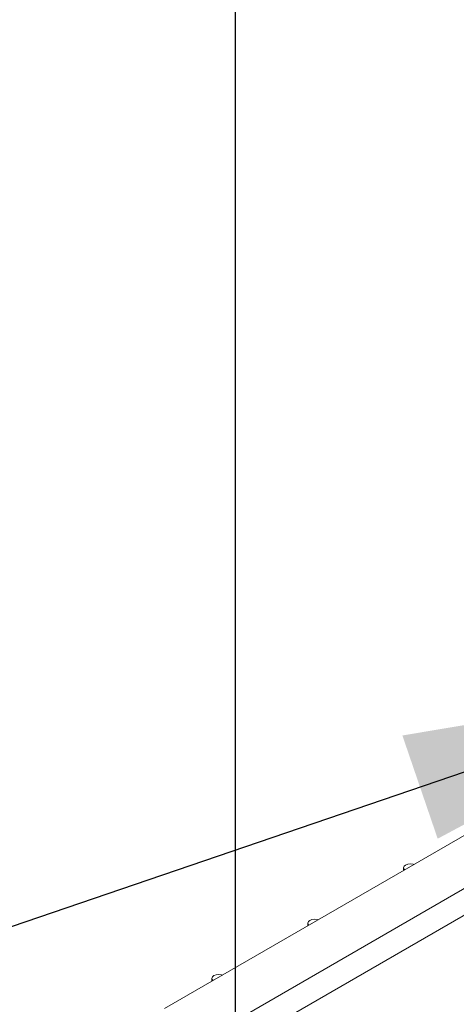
# Model space of a CAD drawing. Header units: millimetres. Extents: x 525 to 29324, y 175 to 20618.
# Tile 150 of 256: x 6592 to 6753, y 14818 to 15181. Entities that reach past the tile are written whole.
import ezdxf

# ---------------------------------------------------------------- set-up
doc = ezdxf.new("R2010")
doc.units = ezdxf.units.MM
doc.linetypes.add('SLD-Centrada-doble', pattern=[12.7, 6.35, -1.27, 1.27, -1.27, 1.27, -1.27])
doc.linetypes.add('SLD-Continua', pattern=[0])
doc.layers.add('COTAS', color=1, linetype='SLD-Continua')
doc.styles.get("Standard").update_dxf_attribs({"font": 'ARIALN.TTF'})
doc.dimstyles.new('SLDDIMSTYLE0', dxfattribs={"dimtxt": 0.18, "dimasz": 122.5, "dimexe": 0, "dimexo": 0.0625, "dimgap": 0, "dimtad": 0, "dimtih": 1, "dimtoh": 1, "dimdec": 0, "dimrnd": 1e-09, "dimzin": 0, "dimdsep": 46, "dimtxsty": 'Standard', "dimsah": 1, "dimcen": 0.09, "dimadec": 0, "dimazin": 0, "dimtfac": 122.5, "dimtdec": 0, "dimtofl": 0, "dimtmove": 0, "dimatfit": 3, "dimfxl": 1, "dimfrac": 2, "dimtolj": 1, "dimtzin": 0, "dimarcsym": 0})

msp = doc.modelspace()

# ---------------------------------------------------------------- linework, layer by layer
at = {"color": 7, "linetype": 'SLD-Continua', "lineweight": 18, "ltscale": 35}
for p, q in [((6758.11, 14881.05), (6645.73, 14816.17)), ((6733.99, 14868.16), (6733.99, 14867.13)), ((6698.64, 14847.75), (6698.64, 14846.72)), ((6663.28, 14827.34), (6663.28, 14826.31))]:
    msp.add_line(p, q, dxfattribs=at)
at = {"color": 8, "linetype": 'SLD-Centrada-doble', "lineweight": 18, "ltscale": 35}
for p, q in [((6758.11, 14861.46), (6662.7, 14806.38)), ((6769.42, 14858.19), (6669.01, 14800.23))]:
    msp.add_line(p, q, dxfattribs=at)
at = {"color": 7, "linetype": 'SLD-Continua', "lineweight": 18, "ltscale": 35, "flags": 128}
for points in [[(6737.87, 14869.37), (6737.45, 14869.5), (6736.49, 14869.61), (6735.53, 14869.5), (6734.72, 14869.18), (6734.18, 14868.72), (6733.99, 14868.16), (6734.18, 14867.61), (6734.41, 14867.37)], [(6702.51, 14848.96), (6702.09, 14849.09), (6701.14, 14849.2), (6700.18, 14849.09), (6699.37, 14848.77), (6698.83, 14848.3), (6698.64, 14847.75), (6698.83, 14847.2), (6699.05, 14846.96)], [(6667.16, 14828.55), (6666.74, 14828.68), (6665.78, 14828.79), (6664.82, 14828.68), (6664.01, 14828.36), (6663.47, 14827.89), (6663.28, 14827.34), (6663.47, 14826.79), (6663.7, 14826.55)]]:
    msp.add_lwpolyline(points, dxfattribs=at)
at = {"layer": 'COTAS', "ltscale": 35}
msp.add_line((6671.79, 15315.17), (6671.79, 12937.28), dxfattribs=at)

# ---------------------------------------------------------------- leaders
msp.add_leader([(6855.96, 14937.59), (6008.75, 14648.02)], dimstyle='SLDDIMSTYLE0', dxfattribs=at)

doc.saveas('drawing.dxf')
